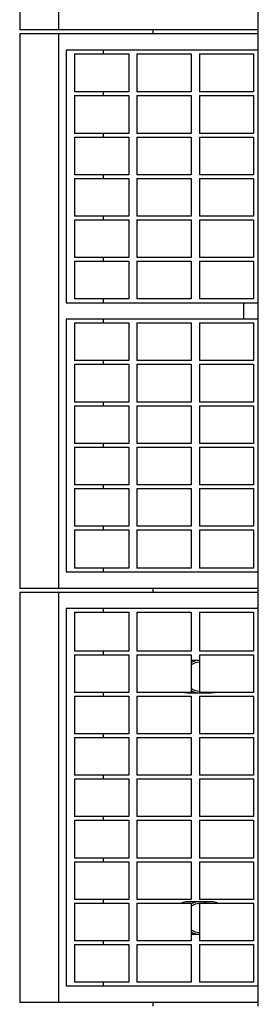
# Model space of a CAD drawing. Header units: inches. Extents: x 0 to 132, y 0 to 102.
# Tile 4 of 9: x 37.53 to 39.48, y 72.04 to 80.08. Entities that reach past the tile are written whole.
import ezdxf

# ---------------------------------------------------------------- set-up
doc = ezdxf.new("R2010")
doc.units = ezdxf.units.IN
doc.header["$LTSCALE"] = 7.26
doc.header["$MEASUREMENT"] = 0
for name, color, linetype in [('518353_WW_518353_28_BL4', 7, 'CONTINUOUS'), ('807_1829_10_1_SOLID1_BL81', 7, 'CONTINUOUS'), ('807_1829_11_1_SOLID1_BL75', 7, 'CONTINUOUS'), ('807_1829_12_1_SOLID1_BL73', 7, 'CONTINUOUS'), ('807_1829_13_1_SOLID1_BL82', 7, 'CONTINUOUS'), ('807_1829_14_1_SOLID1_BL80', 7, 'CONTINUOUS'), ('807_1829_15_1_SOLID1_BL90', 7, 'CONTINUOUS'), ('807_1829_16_1_SOLID1_BL70', 7, 'CONTINUOUS'), ('807_1829_17_1_SOLID1_BL85', 7, 'CONTINUOUS'), ('807_1829_18_1_SOLID1_BL94', 7, 'CONTINUOUS'), ('807_1829_19_1_SOLID1_BL91', 7, 'CONTINUOUS'), ('807_1829_1_1_SOLID1_BL77', 7, 'CONTINUOUS'), ('807_1829_1_SOLID1_BL74', 7, 'CONTINUOUS'), ('807_1829_20_1_SOLID1_BL78', 7, 'CONTINUOUS'), ('807_1829_21_1_SOLID1_BL88', 7, 'CONTINUOUS'), ('807_1829_23_1_SOLID1_BL71', 7, 'CONTINUOUS'), ('807_1829_24_1_SOLID1_BL87', 7, 'CONTINUOUS'), ('807_1829_25_1_SOLID1_BL79', 7, 'CONTINUOUS'), ('807_1829_26_1_SOLID1_BL72', 7, 'CONTINUOUS'), ('807_1829_27_1_SOLID1_BL89', 7, 'CONTINUOUS'), ('807_1829_2_1_SOLID1_BL76', 7, 'CONTINUOUS'), ('807_1829_3_1_SOLID1_BL83', 7, 'CONTINUOUS'), ('807_1829_4_1_SOLID1_BL69', 7, 'CONTINUOUS'), ('807_1829_5_1_SOLID1_BL86', 7, 'CONTINUOUS'), ('807_1829_6_1_SOLID1_BL68', 7, 'CONTINUOUS'), ('807_1829_7_1_SOLID1_BL93', 7, 'CONTINUOUS'), ('807_1829_8_1_SOLID1_BL92', 7, 'CONTINUOUS'), ('807_1829_9_1_SOLID1_BL84', 7, 'CONTINUOUS'), ('807_1830_10_1_SOLID1_BL121', 7, 'CONTINUOUS'), ('807_1830_11_1_SOLID1_BL96', 7, 'CONTINUOUS'), ('807_1830_12_1_SOLID1_BL119', 7, 'CONTINUOUS'), ('807_1830_13_1_SOLID1_BL112', 7, 'CONTINUOUS'), ('807_1830_14_1_SOLID1_BL127', 7, 'CONTINUOUS'), ('807_1830_15_1_SOLID1_BL103', 7, 'CONTINUOUS'), ('807_1830_16_1_SOLID1_BL120', 7, 'CONTINUOUS'), ('807_1830_17_1_SOLID1_BL117', 7, 'CONTINUOUS'), ('807_1830_18_1_SOLID1_BL104', 7, 'CONTINUOUS'), ('807_1830_19_1_SOLID1_BL116', 7, 'CONTINUOUS'), ('807_1830_1_1_SOLID1_BL110', 7, 'CONTINUOUS'), ('807_1830_1_SOLID1_BL122', 7, 'CONTINUOUS'), ('807_1830_20_1_SOLID1_BL128', 7, 'CONTINUOUS'), ('807_1830_21_1_SOLID1_BL133', 7, 'CONTINUOUS'), ('807_1830_22_1_SOLID1_BL136', 7, 'CONTINUOUS'), ('807_1830_22_1_SOLID1_BL95', 7, 'CONTINUOUS'), ('807_1830_23_1_SOLID1_BL113', 7, 'CONTINUOUS'), ('807_1830_24_1_SOLID1_BL126', 7, 'CONTINUOUS'), ('807_1830_25_1_SOLID1_BL124', 7, 'CONTINUOUS'), ('807_1830_26_1_SOLID1_BL123', 7, 'CONTINUOUS'), ('807_1830_27_1_SOLID1_BL98', 7, 'CONTINUOUS'), ('807_1830_28_1_SOLID1_BL111', 7, 'CONTINUOUS'), ('807_1830_29_1_SOLID1_BL131', 7, 'CONTINUOUS'), ('807_1830_2_1_SOLID1_BL107', 7, 'CONTINUOUS'), ('807_1830_30_1_SOLID1_BL99', 7, 'CONTINUOUS'), ('807_1830_31_1_SOLID1_BL118', 7, 'CONTINUOUS'), ('807_1830_32_1_SOLID1_BL100', 7, 'CONTINUOUS'), ('807_1830_33_1_SOLID1_BL132', 7, 'CONTINUOUS'), ('807_1830_34_1_SOLID1_BL102', 7, 'CONTINUOUS'), ('807_1830_35_1_SOLID1_BL109', 7, 'CONTINUOUS'), ('807_1830_36_1_SOLID1_BL97', 7, 'CONTINUOUS'), ('807_1830_3_1_SOLID1_BL101', 7, 'CONTINUOUS'), ('807_1830_4_1_SOLID1_BL125', 7, 'CONTINUOUS'), ('807_1830_5_1_SOLID1_BL106', 7, 'CONTINUOUS'), ('807_1830_6_1_SOLID1_BL129', 7, 'CONTINUOUS'), ('807_1830_7_1_SOLID1_BL130', 7, 'CONTINUOUS'), ('807_1830_8_1_SOLID1_BL114', 7, 'CONTINUOUS'), ('807_1830_9_1_SOLID1_BL108', 7, 'CONTINUOUS'), ('CUT_EXTRUDE1_1__BL67', 7, 'CONTINUOUS'), ('CUT_EXTRUDE1_2__BL250', 7, 'CONTINUOUS'), ('CUT_EXTRUDE1_3__BL249', 7, 'CONTINUOUS')]:
    doc.layers.add(name, color=color, linetype=linetype)

# ---------------------------------------------------------------- blocks, each defined once
blk = doc.blocks.new('518353_WW_518353_28_BL4', base_point=(69.4785, 66.2418))
at = {"layer": '518353_WW_518353_28_BL4', "color": 7, "linetype": 'CONTINUOUS'}
for p, q in [((38.6257, 79.9668), (38.6257, 79.9968)), ((39.4837, 79.9668), (39.4837, 79.9968)), ((38.6257, 75.4068), (38.6257, 75.4368)), ((39.4837, 75.4068), (39.4837, 75.4368)), ((38.6257, 72.0268), (38.6257, 72.0568)), ((39.4837, 72.0268), (39.4837, 72.0568))]:
    blk.add_line(p, q, dxfattribs=at)
for centre, start, end in [((39.0037, 74.7168), 96.23577, 121.10841), ((39.0037, 74.7168), 238.8982, 263.77204), ((39.0037, 74.7168), 276.23577, 283.36956), ((39.0037, 72.7468), 96.23577, 121.10841), ((39.0037, 72.7468), 65.8069, 83.77204), ((39.0037, 72.7468), 238.8982, 263.77204)]:
    blk.add_arc(centre, 0.133, start, end, dxfattribs=at)
blk = doc.blocks.new('CUT_EXTRUDE1_1__BL67', base_point=(59.6785, 57.9708))
at = {"layer": 'CUT_EXTRUDE1_1__BL67', "color": 7, "linetype": 'CONTINUOUS'}
for p, q in [((37.5337, 75.4068), (39.4837, 75.4068)), ((37.5337, 75.4068), (37.5337, 72.0568)), ((37.8537, 72.0568), (37.8537, 75.4068)), ((39.4837, 72.0568), (39.4837, 75.4068)), ((39.4837, 75.2718), (37.9137, 75.2718)), ((37.9137, 75.2718), (37.9137, 72.1918)), ((38.2191, 75.2418), (38.2191, 75.2718)), ((38.2191, 74.8958), (38.2191, 74.9258)), ((39.0022, 74.8483), (38.9352, 74.8483)), ((38.2191, 74.5578), (38.2191, 74.5878)), ((38.9057, 74.5853), (39.1017, 74.5853)), ((38.2191, 74.2198), (38.2191, 74.2498)), ((38.2191, 73.8818), (38.2191, 73.9118)), ((38.2191, 73.5438), (38.2191, 73.5738)), ((38.2191, 73.2058), (38.2191, 73.2358)), ((38.2191, 72.8678), (38.2191, 72.8978)), ((39.1017, 72.8783), (38.9057, 72.8783)), ((38.9352, 72.6153), (39.0022, 72.6153)), ((38.2191, 72.5298), (38.2191, 72.5598)), ((37.9137, 72.1918), (39.4837, 72.1918)), ((38.2191, 72.1918), (38.2191, 72.2218)), ((39.4837, 72.0568), (37.5337, 72.0568))]:
    blk.add_line(p, q, dxfattribs=at)
for centre, start, end in [((38.9057, 74.7168), 259.22859, 270), ((39.1017, 74.7168), 270, 280.64883), ((38.9057, 72.7468), 90, 112.84809), ((39.1017, 72.7468), 67.15081, 90)]:
    blk.add_arc(centre, 0.1315, start, end, dxfattribs=at)
blk = doc.blocks.new('807_1829_6_1_SOLID1_BL68', base_point=(58.9743, 56.7058))
at = {"layer": '807_1829_6_1_SOLID1_BL68', "color": 7, "linetype": 'CONTINUOUS'}
for p, q in [((39.0022, 72.5298), (39.4452, 72.5298)), ((39.0022, 72.5298), (39.0022, 72.2218)), ((39.4452, 72.5298), (39.4452, 72.2218)), ((39.4452, 72.2218), (39.0022, 72.2218))]:
    blk.add_line(p, q, dxfattribs=at)
blk = doc.blocks.new('807_1829_4_1_SOLID1_BL69', base_point=(38.7137, 72.3758))
at = {"layer": '807_1829_4_1_SOLID1_BL69', "color": 7, "linetype": 'CONTINUOUS'}
for p, q in [((38.4922, 72.5298), (38.9352, 72.5298)), ((38.4922, 72.5298), (38.4922, 72.2218)), ((38.9352, 72.5298), (38.9352, 72.2218)), ((38.9352, 72.2218), (38.4922, 72.2218))]:
    blk.add_line(p, q, dxfattribs=at)
blk = doc.blocks.new('807_1829_16_1_SOLID1_BL70', base_point=(38.2037, 72.3758))
at = {"layer": '807_1829_16_1_SOLID1_BL70', "color": 7, "linetype": 'CONTINUOUS'}
for p, q in [((37.9822, 72.5298), (38.4252, 72.5298)), ((37.9822, 72.5298), (37.9822, 72.2218)), ((38.4252, 72.5298), (38.4252, 72.2218)), ((38.4252, 72.2218), (37.9822, 72.2218))]:
    blk.add_line(p, q, dxfattribs=at)
blk = doc.blocks.new('807_1829_23_1_SOLID1_BL71', base_point=(59.1433, 56.8748))
at = {"layer": '807_1829_23_1_SOLID1_BL71', "color": 7, "linetype": 'CONTINUOUS'}
for p, q in [((39.0022, 72.8678), (39.4452, 72.8678)), ((39.0022, 72.8678), (39.0022, 72.5598)), ((39.4452, 72.8678), (39.4452, 72.5598)), ((39.4452, 72.5598), (39.0022, 72.5598))]:
    blk.add_line(p, q, dxfattribs=at)
blk = doc.blocks.new('807_1829_26_1_SOLID1_BL72', base_point=(38.7137, 72.7138))
at = {"layer": '807_1829_26_1_SOLID1_BL72', "color": 7, "linetype": 'CONTINUOUS'}
for p, q in [((38.4922, 72.8678), (38.9352, 72.8678)), ((38.4922, 72.8678), (38.4922, 72.5598)), ((38.9352, 72.8678), (38.9352, 72.5598)), ((38.9352, 72.5598), (38.4922, 72.5598))]:
    blk.add_line(p, q, dxfattribs=at)
blk = doc.blocks.new('807_1829_12_1_SOLID1_BL73', base_point=(38.2037, 72.7138))
at = {"layer": '807_1829_12_1_SOLID1_BL73', "color": 7, "linetype": 'CONTINUOUS'}
for p, q in [((37.9822, 72.8678), (38.4252, 72.8678)), ((37.9822, 72.8678), (37.9822, 72.5598)), ((38.4252, 72.8678), (38.4252, 72.5598)), ((38.4252, 72.5598), (37.9822, 72.5598))]:
    blk.add_line(p, q, dxfattribs=at)
blk = doc.blocks.new('807_1829_1_SOLID1_BL74', base_point=(59.3123, 57.0438))
at = {"layer": '807_1829_1_SOLID1_BL74', "color": 7, "linetype": 'CONTINUOUS'}
for p, q in [((39.0022, 73.2058), (39.4452, 73.2058)), ((39.0022, 73.2058), (39.0022, 72.8978)), ((39.4452, 73.2058), (39.4452, 72.8978)), ((39.4452, 72.8978), (39.0022, 72.8978))]:
    blk.add_line(p, q, dxfattribs=at)
blk = doc.blocks.new('807_1829_11_1_SOLID1_BL75', base_point=(38.7137, 73.0518))
at = {"layer": '807_1829_11_1_SOLID1_BL75', "color": 7, "linetype": 'CONTINUOUS'}
for p, q in [((38.4922, 73.2058), (38.9352, 73.2058)), ((38.4922, 73.2058), (38.4922, 72.8978)), ((38.9352, 73.2058), (38.9352, 72.8978)), ((38.9352, 72.8978), (38.4922, 72.8978))]:
    blk.add_line(p, q, dxfattribs=at)
blk = doc.blocks.new('807_1829_2_1_SOLID1_BL76', base_point=(38.2037, 73.0518))
at = {"layer": '807_1829_2_1_SOLID1_BL76', "color": 7, "linetype": 'CONTINUOUS'}
for p, q in [((37.9822, 73.2058), (38.4252, 73.2058)), ((37.9822, 73.2058), (37.9822, 72.8978)), ((38.4252, 73.2058), (38.4252, 72.8978)), ((38.4252, 72.8978), (37.9822, 72.8978))]:
    blk.add_line(p, q, dxfattribs=at)
blk = doc.blocks.new('807_1829_1_1_SOLID1_BL77', base_point=(59.4813, 57.2128))
at = {"layer": '807_1829_1_1_SOLID1_BL77', "color": 7, "linetype": 'CONTINUOUS'}
for p, q in [((39.0022, 73.5438), (39.4452, 73.5438)), ((39.0022, 73.5438), (39.0022, 73.2358)), ((39.4452, 73.5438), (39.4452, 73.2358)), ((39.4452, 73.2358), (39.0022, 73.2358))]:
    blk.add_line(p, q, dxfattribs=at)
blk = doc.blocks.new('807_1829_20_1_SOLID1_BL78', base_point=(38.7137, 73.3898))
at = {"layer": '807_1829_20_1_SOLID1_BL78', "color": 7, "linetype": 'CONTINUOUS'}
for p, q in [((38.4922, 73.5438), (38.9352, 73.5438)), ((38.4922, 73.5438), (38.4922, 73.2358)), ((38.9352, 73.5438), (38.9352, 73.2358)), ((38.9352, 73.2358), (38.4922, 73.2358))]:
    blk.add_line(p, q, dxfattribs=at)
blk = doc.blocks.new('807_1829_25_1_SOLID1_BL79', base_point=(38.2037, 73.3898))
at = {"layer": '807_1829_25_1_SOLID1_BL79', "color": 7, "linetype": 'CONTINUOUS'}
for p, q in [((37.9822, 73.5438), (38.4252, 73.5438)), ((37.9822, 73.5438), (37.9822, 73.2358)), ((38.4252, 73.5438), (38.4252, 73.2358)), ((38.4252, 73.2358), (37.9822, 73.2358))]:
    blk.add_line(p, q, dxfattribs=at)
blk = doc.blocks.new('807_1829_14_1_SOLID1_BL80', base_point=(59.6503, 57.3818))
at = {"layer": '807_1829_14_1_SOLID1_BL80', "color": 7, "linetype": 'CONTINUOUS'}
for p, q in [((39.0022, 73.8818), (39.4452, 73.8818)), ((39.0022, 73.8818), (39.0022, 73.5738)), ((39.4452, 73.8818), (39.4452, 73.5738)), ((39.4452, 73.5738), (39.0022, 73.5738))]:
    blk.add_line(p, q, dxfattribs=at)
blk = doc.blocks.new('807_1829_10_1_SOLID1_BL81', base_point=(38.7137, 73.7278))
at = {"layer": '807_1829_10_1_SOLID1_BL81', "color": 7, "linetype": 'CONTINUOUS'}
for p, q in [((38.4922, 73.8818), (38.9352, 73.8818)), ((38.4922, 73.8818), (38.4922, 73.5738)), ((38.9352, 73.8818), (38.9352, 73.5738)), ((38.9352, 73.5738), (38.4922, 73.5738))]:
    blk.add_line(p, q, dxfattribs=at)
blk = doc.blocks.new('807_1829_13_1_SOLID1_BL82', base_point=(38.2037, 73.7278))
at = {"layer": '807_1829_13_1_SOLID1_BL82', "color": 7, "linetype": 'CONTINUOUS'}
for p, q in [((37.9822, 73.8818), (38.4252, 73.8818)), ((37.9822, 73.8818), (37.9822, 73.5738)), ((38.4252, 73.8818), (38.4252, 73.5738)), ((38.4252, 73.5738), (37.9822, 73.5738))]:
    blk.add_line(p, q, dxfattribs=at)
blk = doc.blocks.new('807_1829_3_1_SOLID1_BL83', base_point=(59.8193, 57.5508))
at = {"layer": '807_1829_3_1_SOLID1_BL83', "color": 7, "linetype": 'CONTINUOUS'}
for p, q in [((39.0022, 74.2198), (39.4452, 74.2198)), ((39.0022, 74.2198), (39.0022, 73.9118)), ((39.4452, 74.2198), (39.4452, 73.9118)), ((39.4452, 73.9118), (39.0022, 73.9118))]:
    blk.add_line(p, q, dxfattribs=at)
blk = doc.blocks.new('807_1829_9_1_SOLID1_BL84', base_point=(38.7137, 74.0658))
at = {"layer": '807_1829_9_1_SOLID1_BL84', "color": 7, "linetype": 'CONTINUOUS'}
for p, q in [((38.4922, 74.2198), (38.9352, 74.2198)), ((38.4922, 74.2198), (38.4922, 73.9118)), ((38.9352, 74.2198), (38.9352, 73.9118)), ((38.9352, 73.9118), (38.4922, 73.9118))]:
    blk.add_line(p, q, dxfattribs=at)
blk = doc.blocks.new('807_1829_17_1_SOLID1_BL85', base_point=(38.2037, 74.0658))
at = {"layer": '807_1829_17_1_SOLID1_BL85', "color": 7, "linetype": 'CONTINUOUS'}
for p, q in [((37.9822, 74.2198), (38.4252, 74.2198)), ((37.9822, 74.2198), (37.9822, 73.9118)), ((38.4252, 74.2198), (38.4252, 73.9118)), ((38.4252, 73.9118), (37.9822, 73.9118))]:
    blk.add_line(p, q, dxfattribs=at)
blk = doc.blocks.new('807_1829_5_1_SOLID1_BL86', base_point=(59.9883, 57.7198))
at = {"layer": '807_1829_5_1_SOLID1_BL86', "color": 7, "linetype": 'CONTINUOUS'}
for p, q in [((39.0022, 74.5578), (39.4452, 74.5578)), ((39.0022, 74.5578), (39.0022, 74.2498)), ((39.4452, 74.5578), (39.4452, 74.2498)), ((39.4452, 74.2498), (39.0022, 74.2498))]:
    blk.add_line(p, q, dxfattribs=at)
blk = doc.blocks.new('807_1829_24_1_SOLID1_BL87', base_point=(38.7137, 74.4038))
at = {"layer": '807_1829_24_1_SOLID1_BL87', "color": 7, "linetype": 'CONTINUOUS'}
for p, q in [((38.4922, 74.5578), (38.9352, 74.5578)), ((38.4922, 74.5578), (38.4922, 74.2498)), ((38.9352, 74.5578), (38.9352, 74.2498)), ((38.9352, 74.2498), (38.4922, 74.2498))]:
    blk.add_line(p, q, dxfattribs=at)
blk = doc.blocks.new('807_1829_21_1_SOLID1_BL88', base_point=(38.2037, 74.4038))
at = {"layer": '807_1829_21_1_SOLID1_BL88', "color": 7, "linetype": 'CONTINUOUS'}
for p, q in [((37.9822, 74.5578), (38.4252, 74.5578)), ((37.9822, 74.5578), (37.9822, 74.2498)), ((38.4252, 74.5578), (38.4252, 74.2498)), ((38.4252, 74.2498), (37.9822, 74.2498))]:
    blk.add_line(p, q, dxfattribs=at)
blk = doc.blocks.new('807_1829_27_1_SOLID1_BL89', base_point=(60.1573, 57.8888))
at = {"layer": '807_1829_27_1_SOLID1_BL89', "color": 7, "linetype": 'CONTINUOUS'}
for p, q in [((39.0022, 74.8958), (39.4452, 74.8958)), ((39.0022, 74.8958), (39.0022, 74.5878)), ((39.4452, 74.8958), (39.4452, 74.5878)), ((39.4452, 74.5878), (39.0022, 74.5878))]:
    blk.add_line(p, q, dxfattribs=at)
blk = doc.blocks.new('807_1829_15_1_SOLID1_BL90', base_point=(38.7137, 74.7418))
at = {"layer": '807_1829_15_1_SOLID1_BL90', "color": 7, "linetype": 'CONTINUOUS'}
for p, q in [((38.4922, 74.8958), (38.9352, 74.8958)), ((38.4922, 74.8958), (38.4922, 74.5878)), ((38.9352, 74.8958), (38.9352, 74.5878)), ((38.9352, 74.5878), (38.4922, 74.5878))]:
    blk.add_line(p, q, dxfattribs=at)
blk = doc.blocks.new('807_1829_19_1_SOLID1_BL91', base_point=(38.2037, 74.7418))
at = {"layer": '807_1829_19_1_SOLID1_BL91', "color": 7, "linetype": 'CONTINUOUS'}
for p, q in [((37.9822, 74.8958), (38.4252, 74.8958)), ((37.9822, 74.8958), (37.9822, 74.5878)), ((38.4252, 74.8958), (38.4252, 74.5878)), ((38.4252, 74.5878), (37.9822, 74.5878))]:
    blk.add_line(p, q, dxfattribs=at)
blk = doc.blocks.new('807_1829_8_1_SOLID1_BL92', base_point=(60.3303, 58.0618))
at = {"layer": '807_1829_8_1_SOLID1_BL92', "color": 7, "linetype": 'CONTINUOUS'}
for p, q in [((39.0022, 75.2418), (39.4452, 75.2418)), ((39.0022, 75.2418), (39.0022, 74.9258)), ((39.4452, 75.2418), (39.4452, 74.9258)), ((39.4452, 74.9258), (39.0022, 74.9258))]:
    blk.add_line(p, q, dxfattribs=at)
blk = doc.blocks.new('807_1829_7_1_SOLID1_BL93', base_point=(38.7137, 75.0838))
at = {"layer": '807_1829_7_1_SOLID1_BL93', "color": 7, "linetype": 'CONTINUOUS'}
for p, q in [((38.4922, 75.2418), (38.9352, 75.2418)), ((38.4922, 75.2418), (38.4922, 74.9258)), ((38.9352, 75.2418), (38.9352, 74.9258)), ((38.9352, 74.9258), (38.4922, 74.9258))]:
    blk.add_line(p, q, dxfattribs=at)
blk = doc.blocks.new('807_1829_18_1_SOLID1_BL94', base_point=(38.2037, 75.0838))
at = {"layer": '807_1829_18_1_SOLID1_BL94', "color": 7, "linetype": 'CONTINUOUS'}
for p, q in [((37.9822, 75.2418), (38.4252, 75.2418)), ((37.9822, 75.2418), (37.9822, 74.9258)), ((38.4252, 75.2418), (38.4252, 74.9258)), ((38.4252, 74.9258), (37.9822, 74.9258))]:
    blk.add_line(p, q, dxfattribs=at)
blk = doc.blocks.new('807_1830_22_1_SOLID1_BL95', base_point=(61.9585, 60.2508))
at = {"layer": '807_1830_22_1_SOLID1_BL95', "color": 7, "linetype": 'CONTINUOUS'}
for p, q in [((37.5337, 79.9668), (37.5337, 75.4368)), ((37.5337, 79.9668), (39.4837, 79.9668)), ((37.8537, 75.4368), (37.8537, 79.9668)), ((39.4837, 75.4368), (39.4837, 79.9668)), ((37.9137, 79.8318), (37.9137, 77.7693)), ((39.4837, 79.8318), (37.9137, 79.8318)), ((38.2191, 79.8018), (38.2191, 79.8318)), ((38.2191, 79.4593), (38.2191, 79.4893)), ((38.2191, 79.1213), (38.2191, 79.1513)), ((38.2191, 78.7833), (38.2191, 78.8133)), ((38.2191, 78.4453), (38.2191, 78.4753)), ((38.2191, 78.1073), (38.2191, 78.1373)), ((37.9137, 77.7693), (39.4837, 77.7693)), ((38.2191, 77.7693), (38.2191, 77.7993)), ((39.3639, 77.7693), (39.3639, 77.6343)), ((39.4837, 77.6343), (37.9137, 77.6343)), ((37.9137, 77.6343), (37.9137, 75.5718)), ((38.2191, 77.6043), (38.2191, 77.6343)), ((38.2191, 77.2663), (38.2191, 77.2963)), ((38.2191, 76.9283), (38.2191, 76.9583)), ((38.2191, 76.5903), (38.2191, 76.6203)), ((38.2191, 76.2523), (38.2191, 76.2823)), ((38.2191, 75.9143), (38.2191, 75.9443)), ((37.9137, 75.5718), (39.4837, 75.5718)), ((38.2191, 75.5718), (38.2191, 75.6018)), ((39.4837, 75.4368), (37.5337, 75.4368))]:
    blk.add_line(p, q, dxfattribs=at)
blk = doc.blocks.new('807_1830_11_1_SOLID1_BL96', base_point=(60.6665, 58.398))
at = {"layer": '807_1830_11_1_SOLID1_BL96', "color": 7, "linetype": 'CONTINUOUS'}
for p, q in [((39.0022, 75.9143), (39.4452, 75.9143)), ((39.0022, 75.9143), (39.0022, 75.6018)), ((39.4452, 75.9143), (39.4452, 75.6018)), ((39.4452, 75.6018), (39.0022, 75.6018))]:
    blk.add_line(p, q, dxfattribs=at)
blk = doc.blocks.new('807_1830_36_1_SOLID1_BL97', base_point=(38.7137, 75.7581))
at = {"layer": '807_1830_36_1_SOLID1_BL97', "color": 7, "linetype": 'CONTINUOUS'}
for p, q in [((38.4922, 75.9143), (38.9352, 75.9143)), ((38.4922, 75.9143), (38.4922, 75.6018)), ((38.9352, 75.9143), (38.9352, 75.6018)), ((38.9352, 75.6018), (38.4922, 75.6018))]:
    blk.add_line(p, q, dxfattribs=at)
blk = doc.blocks.new('807_1830_27_1_SOLID1_BL98', base_point=(38.2037, 75.7581))
at = {"layer": '807_1830_27_1_SOLID1_BL98', "color": 7, "linetype": 'CONTINUOUS'}
for p, q in [((37.9822, 75.9143), (38.4252, 75.9143)), ((37.9822, 75.9143), (37.9822, 75.6018)), ((38.4252, 75.9143), (38.4252, 75.6018)), ((38.4252, 75.6018), (37.9822, 75.6018))]:
    blk.add_line(p, q, dxfattribs=at)
blk = doc.blocks.new('807_1830_30_1_SOLID1_BL99', base_point=(60.8355, 58.567))
at = {"layer": '807_1830_30_1_SOLID1_BL99', "color": 7, "linetype": 'CONTINUOUS'}
for p, q in [((39.0022, 76.2523), (39.4452, 76.2523)), ((39.0022, 76.2523), (39.0022, 75.9443)), ((39.4452, 76.2523), (39.4452, 75.9443)), ((39.4452, 75.9443), (39.0022, 75.9443))]:
    blk.add_line(p, q, dxfattribs=at)
blk = doc.blocks.new('807_1830_32_1_SOLID1_BL100', base_point=(38.7137, 76.0983))
at = {"layer": '807_1830_32_1_SOLID1_BL100', "color": 7, "linetype": 'CONTINUOUS'}
for p, q in [((38.4922, 76.2523), (38.9352, 76.2523)), ((38.4922, 76.2523), (38.4922, 75.9443)), ((38.9352, 76.2523), (38.9352, 75.9443)), ((38.9352, 75.9443), (38.4922, 75.9443))]:
    blk.add_line(p, q, dxfattribs=at)
blk = doc.blocks.new('807_1830_3_1_SOLID1_BL101', base_point=(38.2037, 76.0983))
at = {"layer": '807_1830_3_1_SOLID1_BL101', "color": 7, "linetype": 'CONTINUOUS'}
for p, q in [((37.9822, 76.2523), (38.4252, 76.2523)), ((37.9822, 76.2523), (37.9822, 75.9443)), ((38.4252, 76.2523), (38.4252, 75.9443)), ((38.4252, 75.9443), (37.9822, 75.9443))]:
    blk.add_line(p, q, dxfattribs=at)
blk = doc.blocks.new('807_1830_34_1_SOLID1_BL102', base_point=(61.0045, 58.736))
at = {"layer": '807_1830_34_1_SOLID1_BL102', "color": 7, "linetype": 'CONTINUOUS'}
for p, q in [((39.0022, 76.5903), (39.4452, 76.5903)), ((39.0022, 76.5903), (39.0022, 76.2823)), ((39.4452, 76.5903), (39.4452, 76.2823)), ((39.4452, 76.2823), (39.0022, 76.2823))]:
    blk.add_line(p, q, dxfattribs=at)
blk = doc.blocks.new('807_1830_15_1_SOLID1_BL103', base_point=(38.7137, 76.4363))
at = {"layer": '807_1830_15_1_SOLID1_BL103', "color": 7, "linetype": 'CONTINUOUS'}
for p, q in [((38.4922, 76.5903), (38.9352, 76.5903)), ((38.4922, 76.5903), (38.4922, 76.2823)), ((38.9352, 76.5903), (38.9352, 76.2823)), ((38.9352, 76.2823), (38.4922, 76.2823))]:
    blk.add_line(p, q, dxfattribs=at)
blk = doc.blocks.new('807_1830_18_1_SOLID1_BL104', base_point=(38.2037, 76.4363))
at = {"layer": '807_1830_18_1_SOLID1_BL104', "color": 7, "linetype": 'CONTINUOUS'}
for p, q in [((37.9822, 76.5903), (38.4252, 76.5903)), ((37.9822, 76.5903), (37.9822, 76.2823)), ((38.4252, 76.5903), (38.4252, 76.2823)), ((38.4252, 76.2823), (37.9822, 76.2823))]:
    blk.add_line(p, q, dxfattribs=at)
blk = doc.blocks.new('807_1830_5_1_SOLID1_BL106', base_point=(61.1735, 58.905))
at = {"layer": '807_1830_5_1_SOLID1_BL106', "color": 7, "linetype": 'CONTINUOUS'}
for p, q in [((39.0022, 76.9283), (39.4452, 76.9283)), ((39.0022, 76.9283), (39.0022, 76.6203)), ((39.4452, 76.9283), (39.4452, 76.6203)), ((39.4452, 76.6203), (39.0022, 76.6203))]:
    blk.add_line(p, q, dxfattribs=at)
blk = doc.blocks.new('807_1830_2_1_SOLID1_BL107', base_point=(38.7137, 76.7743))
at = {"layer": '807_1830_2_1_SOLID1_BL107', "color": 7, "linetype": 'CONTINUOUS'}
for p, q in [((38.4922, 76.9283), (38.9352, 76.9283)), ((38.4922, 76.9283), (38.4922, 76.6203)), ((38.9352, 76.9283), (38.9352, 76.6203)), ((38.9352, 76.6203), (38.4922, 76.6203))]:
    blk.add_line(p, q, dxfattribs=at)
blk = doc.blocks.new('807_1830_9_1_SOLID1_BL108', base_point=(38.2037, 76.7743))
at = {"layer": '807_1830_9_1_SOLID1_BL108', "color": 7, "linetype": 'CONTINUOUS'}
for p, q in [((37.9822, 76.9283), (38.4252, 76.9283)), ((37.9822, 76.9283), (37.9822, 76.6203)), ((38.4252, 76.9283), (38.4252, 76.6203)), ((38.4252, 76.6203), (37.9822, 76.6203))]:
    blk.add_line(p, q, dxfattribs=at)
blk = doc.blocks.new('807_1830_35_1_SOLID1_BL109', base_point=(61.3425, 59.074))
at = {"layer": '807_1830_35_1_SOLID1_BL109', "color": 7, "linetype": 'CONTINUOUS'}
for p, q in [((39.0022, 77.2663), (39.4452, 77.2663)), ((39.0022, 77.2663), (39.0022, 76.9583)), ((39.4452, 77.2663), (39.4452, 76.9583)), ((39.4452, 76.9583), (39.0022, 76.9583))]:
    blk.add_line(p, q, dxfattribs=at)
blk = doc.blocks.new('807_1830_1_1_SOLID1_BL110', base_point=(38.7137, 77.1123))
at = {"layer": '807_1830_1_1_SOLID1_BL110', "color": 7, "linetype": 'CONTINUOUS'}
for p, q in [((38.4922, 77.2663), (38.9352, 77.2663)), ((38.4922, 77.2663), (38.4922, 76.9583)), ((38.9352, 77.2663), (38.9352, 76.9583)), ((38.9352, 76.9583), (38.4922, 76.9583))]:
    blk.add_line(p, q, dxfattribs=at)
blk = doc.blocks.new('807_1830_28_1_SOLID1_BL111', base_point=(38.2037, 77.1123))
at = {"layer": '807_1830_28_1_SOLID1_BL111', "color": 7, "linetype": 'CONTINUOUS'}
for p, q in [((37.9822, 77.2663), (38.4252, 77.2663)), ((37.9822, 77.2663), (37.9822, 76.9583)), ((38.4252, 77.2663), (38.4252, 76.9583)), ((38.4252, 76.9583), (37.9822, 76.9583))]:
    blk.add_line(p, q, dxfattribs=at)
blk = doc.blocks.new('807_1830_13_1_SOLID1_BL112', base_point=(61.5115, 59.243))
at = {"layer": '807_1830_13_1_SOLID1_BL112', "color": 7, "linetype": 'CONTINUOUS'}
for p, q in [((39.0022, 77.6043), (39.4452, 77.6043)), ((39.0022, 77.6043), (39.0022, 77.2963)), ((39.4452, 77.6043), (39.4452, 77.2963)), ((39.4452, 77.2963), (39.0022, 77.2963))]:
    blk.add_line(p, q, dxfattribs=at)
blk = doc.blocks.new('807_1830_23_1_SOLID1_BL113', base_point=(38.7137, 77.4503))
at = {"layer": '807_1830_23_1_SOLID1_BL113', "color": 7, "linetype": 'CONTINUOUS'}
for p, q in [((38.4922, 77.6043), (38.9352, 77.6043)), ((38.4922, 77.6043), (38.4922, 77.2963)), ((38.9352, 77.6043), (38.9352, 77.2963)), ((38.9352, 77.2963), (38.4922, 77.2963))]:
    blk.add_line(p, q, dxfattribs=at)
blk = doc.blocks.new('807_1830_8_1_SOLID1_BL114', base_point=(38.2037, 77.4503))
at = {"layer": '807_1830_8_1_SOLID1_BL114', "color": 7, "linetype": 'CONTINUOUS'}
for p, q in [((37.9822, 77.6043), (38.4252, 77.6043)), ((37.9822, 77.6043), (37.9822, 77.2963)), ((38.4252, 77.6043), (38.4252, 77.2963)), ((38.4252, 77.2963), (37.9822, 77.2963))]:
    blk.add_line(p, q, dxfattribs=at)
blk = doc.blocks.new('807_1830_19_1_SOLID1_BL116', base_point=(61.763, 59.4945))
at = {"layer": '807_1830_19_1_SOLID1_BL116', "color": 7, "linetype": 'CONTINUOUS'}
for p, q in [((39.0022, 78.1073), (39.4452, 78.1073)), ((39.0022, 78.1073), (39.0022, 77.7993)), ((39.4452, 78.1073), (39.4452, 77.7993)), ((39.4452, 77.7993), (39.0022, 77.7993))]:
    blk.add_line(p, q, dxfattribs=at)
blk = doc.blocks.new('807_1830_17_1_SOLID1_BL117', base_point=(38.7137, 77.9533))
at = {"layer": '807_1830_17_1_SOLID1_BL117', "color": 7, "linetype": 'CONTINUOUS'}
for p, q in [((38.4922, 78.1073), (38.9352, 78.1073)), ((38.4922, 78.1073), (38.4922, 77.7993)), ((38.9352, 78.1073), (38.9352, 77.7993)), ((38.9352, 77.7993), (38.4922, 77.7993))]:
    blk.add_line(p, q, dxfattribs=at)
blk = doc.blocks.new('807_1830_31_1_SOLID1_BL118', base_point=(38.2037, 77.9533))
at = {"layer": '807_1830_31_1_SOLID1_BL118', "color": 7, "linetype": 'CONTINUOUS'}
for p, q in [((37.9822, 78.1073), (38.4252, 78.1073)), ((37.9822, 78.1073), (37.9822, 77.7993)), ((38.4252, 78.1073), (38.4252, 77.7993)), ((38.4252, 77.7993), (37.9822, 77.7993))]:
    blk.add_line(p, q, dxfattribs=at)
blk = doc.blocks.new('807_1830_12_1_SOLID1_BL119', base_point=(61.932, 59.6635))
at = {"layer": '807_1830_12_1_SOLID1_BL119', "color": 7, "linetype": 'CONTINUOUS'}
for p, q in [((39.0022, 78.4453), (39.4452, 78.4453)), ((39.0022, 78.4453), (39.0022, 78.1373)), ((39.4452, 78.4453), (39.4452, 78.1373)), ((39.4452, 78.1373), (39.0022, 78.1373))]:
    blk.add_line(p, q, dxfattribs=at)
blk = doc.blocks.new('807_1830_16_1_SOLID1_BL120', base_point=(38.7137, 78.2913))
at = {"layer": '807_1830_16_1_SOLID1_BL120', "color": 7, "linetype": 'CONTINUOUS'}
for p, q in [((38.4922, 78.4453), (38.9352, 78.4453)), ((38.4922, 78.4453), (38.4922, 78.1373)), ((38.9352, 78.4453), (38.9352, 78.1373)), ((38.9352, 78.1373), (38.4922, 78.1373))]:
    blk.add_line(p, q, dxfattribs=at)
blk = doc.blocks.new('807_1830_10_1_SOLID1_BL121', base_point=(38.2037, 78.2913))
at = {"layer": '807_1830_10_1_SOLID1_BL121', "color": 7, "linetype": 'CONTINUOUS'}
for p, q in [((37.9822, 78.4453), (38.4252, 78.4453)), ((37.9822, 78.4453), (37.9822, 78.1373)), ((38.4252, 78.4453), (38.4252, 78.1373)), ((38.4252, 78.1373), (37.9822, 78.1373))]:
    blk.add_line(p, q, dxfattribs=at)
blk = doc.blocks.new('807_1830_1_SOLID1_BL122', base_point=(62.101, 59.8325))
at = {"layer": '807_1830_1_SOLID1_BL122', "color": 7, "linetype": 'CONTINUOUS'}
for p, q in [((39.0022, 78.7833), (39.4452, 78.7833)), ((39.0022, 78.7833), (39.0022, 78.4753)), ((39.4452, 78.7833), (39.4452, 78.4753)), ((39.4452, 78.4753), (39.0022, 78.4753))]:
    blk.add_line(p, q, dxfattribs=at)
blk = doc.blocks.new('807_1830_26_1_SOLID1_BL123', base_point=(38.7137, 78.6293))
at = {"layer": '807_1830_26_1_SOLID1_BL123', "color": 7, "linetype": 'CONTINUOUS'}
for p, q in [((38.4922, 78.7833), (38.9352, 78.7833)), ((38.4922, 78.7833), (38.4922, 78.4753)), ((38.9352, 78.7833), (38.9352, 78.4753)), ((38.9352, 78.4753), (38.4922, 78.4753))]:
    blk.add_line(p, q, dxfattribs=at)
blk = doc.blocks.new('807_1830_25_1_SOLID1_BL124', base_point=(38.2037, 78.6293))
at = {"layer": '807_1830_25_1_SOLID1_BL124', "color": 7, "linetype": 'CONTINUOUS'}
for p, q in [((37.9822, 78.7833), (38.4252, 78.7833)), ((37.9822, 78.7833), (37.9822, 78.4753)), ((38.4252, 78.7833), (38.4252, 78.4753)), ((38.4252, 78.4753), (37.9822, 78.4753))]:
    blk.add_line(p, q, dxfattribs=at)
blk = doc.blocks.new('807_1830_4_1_SOLID1_BL125', base_point=(62.27, 60.0015))
at = {"layer": '807_1830_4_1_SOLID1_BL125', "color": 7, "linetype": 'CONTINUOUS'}
for p, q in [((39.0022, 79.1213), (39.4452, 79.1213)), ((39.0022, 79.1213), (39.0022, 78.8133)), ((39.4452, 79.1213), (39.4452, 78.8133)), ((39.4452, 78.8133), (39.0022, 78.8133))]:
    blk.add_line(p, q, dxfattribs=at)
blk = doc.blocks.new('807_1830_24_1_SOLID1_BL126', base_point=(38.7137, 78.9673))
at = {"layer": '807_1830_24_1_SOLID1_BL126', "color": 7, "linetype": 'CONTINUOUS'}
for p, q in [((38.4922, 79.1213), (38.9352, 79.1213)), ((38.4922, 79.1213), (38.4922, 78.8133)), ((38.9352, 79.1213), (38.9352, 78.8133)), ((38.9352, 78.8133), (38.4922, 78.8133))]:
    blk.add_line(p, q, dxfattribs=at)
blk = doc.blocks.new('807_1830_14_1_SOLID1_BL127', base_point=(38.2037, 78.9673))
at = {"layer": '807_1830_14_1_SOLID1_BL127', "color": 7, "linetype": 'CONTINUOUS'}
for p, q in [((37.9822, 79.1213), (38.4252, 79.1213)), ((37.9822, 79.1213), (37.9822, 78.8133)), ((38.4252, 79.1213), (38.4252, 78.8133)), ((38.4252, 78.8133), (37.9822, 78.8133))]:
    blk.add_line(p, q, dxfattribs=at)
blk = doc.blocks.new('807_1830_20_1_SOLID1_BL128', base_point=(62.439, 60.1705))
at = {"layer": '807_1830_20_1_SOLID1_BL128', "color": 7, "linetype": 'CONTINUOUS'}
for p, q in [((39.0022, 79.4593), (39.4452, 79.4593)), ((39.0022, 79.4593), (39.0022, 79.1513)), ((39.4452, 79.4593), (39.4452, 79.1513)), ((39.4452, 79.1513), (39.0022, 79.1513))]:
    blk.add_line(p, q, dxfattribs=at)
blk = doc.blocks.new('807_1830_6_1_SOLID1_BL129', base_point=(38.7137, 79.3053))
at = {"layer": '807_1830_6_1_SOLID1_BL129', "color": 7, "linetype": 'CONTINUOUS'}
for p, q in [((38.4922, 79.4593), (38.9352, 79.4593)), ((38.4922, 79.4593), (38.4922, 79.1513)), ((38.9352, 79.4593), (38.9352, 79.1513)), ((38.9352, 79.1513), (38.4922, 79.1513))]:
    blk.add_line(p, q, dxfattribs=at)
blk = doc.blocks.new('807_1830_7_1_SOLID1_BL130', base_point=(38.2037, 79.3053))
at = {"layer": '807_1830_7_1_SOLID1_BL130', "color": 7, "linetype": 'CONTINUOUS'}
for p, q in [((37.9822, 79.4593), (38.4252, 79.4593)), ((37.9822, 79.4593), (37.9822, 79.1513)), ((38.4252, 79.4593), (38.4252, 79.1513)), ((38.4252, 79.1513), (37.9822, 79.1513))]:
    blk.add_line(p, q, dxfattribs=at)
blk = doc.blocks.new('807_1830_29_1_SOLID1_BL131', base_point=(62.6103, 60.3418))
at = {"layer": '807_1830_29_1_SOLID1_BL131', "color": 7, "linetype": 'CONTINUOUS'}
for p, q in [((39.0022, 79.8018), (39.4452, 79.8018)), ((39.0022, 79.8018), (39.0022, 79.4893)), ((39.4452, 79.8018), (39.4452, 79.4893)), ((39.4452, 79.4893), (39.0022, 79.4893))]:
    blk.add_line(p, q, dxfattribs=at)
blk = doc.blocks.new('807_1830_33_1_SOLID1_BL132', base_point=(38.7137, 79.6456))
at = {"layer": '807_1830_33_1_SOLID1_BL132', "color": 7, "linetype": 'CONTINUOUS'}
for p, q in [((38.4922, 79.8018), (38.9352, 79.8018)), ((38.4922, 79.8018), (38.4922, 79.4893)), ((38.9352, 79.8018), (38.9352, 79.4893)), ((38.9352, 79.4893), (38.4922, 79.4893))]:
    blk.add_line(p, q, dxfattribs=at)
blk = doc.blocks.new('807_1830_21_1_SOLID1_BL133', base_point=(38.2037, 79.6456))
at = {"layer": '807_1830_21_1_SOLID1_BL133', "color": 7, "linetype": 'CONTINUOUS'}
for p, q in [((37.9822, 79.8018), (37.9822, 79.4893)), ((37.9822, 79.8018), (38.4252, 79.8018)), ((38.4252, 79.8018), (38.4252, 79.4893)), ((38.4252, 79.4893), (37.9822, 79.4893))]:
    blk.add_line(p, q, dxfattribs=at)
blk = doc.blocks.new('807_1830_22_1_SOLID1_BL136', base_point=(64.2385, 62.5308))
at = {"layer": '807_1830_22_1_SOLID1_BL136', "color": 7, "linetype": 'CONTINUOUS'}
for p, q in [((37.5337, 84.5268), (37.5337, 79.9968)), ((37.8537, 79.9968), (37.8537, 84.5268)), ((39.4837, 79.9968), (39.4837, 84.5268)), ((39.4837, 79.9968), (37.5337, 79.9968))]:
    blk.add_line(p, q, dxfattribs=at)
blk = doc.blocks.new('CUT_EXTRUDE1_3__BL249', base_point=(38.9694, 72.7468))
at = {"layer": 'CUT_EXTRUDE1_3__BL249', "color": 7, "linetype": 'CONTINUOUS'}
for start, end in [(90.72676, 125.50385), (234.49565, 269.27395)]:
    blk.add_arc((39.0037, 72.7468), 0.118, start, end, dxfattribs=at)
blk = doc.blocks.new('CUT_EXTRUDE1_2__BL250', base_point=(38.9694, 74.7168))
at = {"layer": 'CUT_EXTRUDE1_2__BL250', "color": 7, "linetype": 'CONTINUOUS'}
for start, end in [(90.72676, 125.50385), (234.49565, 269.27395)]:
    blk.add_arc((39.0037, 74.7168), 0.118, start, end, dxfattribs=at)

msp = doc.modelspace()

# ---------------------------------------------------------------- block references
at = {"layer": '518353_WW_518353_28_BL4'}
msp.add_blockref('518353_WW_518353_28_BL4', (69.4785, 66.2418), dxfattribs=at)
at = {"layer": '807_1829_10_1_SOLID1_BL81'}
msp.add_blockref('807_1829_10_1_SOLID1_BL81', (38.7137, 73.7278), dxfattribs=at)
at = {"layer": '807_1829_11_1_SOLID1_BL75'}
msp.add_blockref('807_1829_11_1_SOLID1_BL75', (38.7137, 73.0518), dxfattribs=at)
at = {"layer": '807_1829_12_1_SOLID1_BL73'}
msp.add_blockref('807_1829_12_1_SOLID1_BL73', (38.2037, 72.7138), dxfattribs=at)
at = {"layer": '807_1829_13_1_SOLID1_BL82'}
msp.add_blockref('807_1829_13_1_SOLID1_BL82', (38.2037, 73.7278), dxfattribs=at)
at = {"layer": '807_1829_14_1_SOLID1_BL80'}
msp.add_blockref('807_1829_14_1_SOLID1_BL80', (59.6503, 57.3818), dxfattribs=at)
at = {"layer": '807_1829_15_1_SOLID1_BL90'}
msp.add_blockref('807_1829_15_1_SOLID1_BL90', (38.7137, 74.7418), dxfattribs=at)
at = {"layer": '807_1829_16_1_SOLID1_BL70'}
msp.add_blockref('807_1829_16_1_SOLID1_BL70', (38.2037, 72.3758), dxfattribs=at)
at = {"layer": '807_1829_17_1_SOLID1_BL85'}
msp.add_blockref('807_1829_17_1_SOLID1_BL85', (38.2037, 74.0658), dxfattribs=at)
at = {"layer": '807_1829_18_1_SOLID1_BL94'}
msp.add_blockref('807_1829_18_1_SOLID1_BL94', (38.2037, 75.0838), dxfattribs=at)
at = {"layer": '807_1829_19_1_SOLID1_BL91'}
msp.add_blockref('807_1829_19_1_SOLID1_BL91', (38.2037, 74.7418), dxfattribs=at)
at = {"layer": '807_1829_1_1_SOLID1_BL77'}
msp.add_blockref('807_1829_1_1_SOLID1_BL77', (59.4813, 57.2128), dxfattribs=at)
at = {"layer": '807_1829_1_SOLID1_BL74'}
msp.add_blockref('807_1829_1_SOLID1_BL74', (59.3123, 57.0438), dxfattribs=at)
at = {"layer": '807_1829_20_1_SOLID1_BL78'}
msp.add_blockref('807_1829_20_1_SOLID1_BL78', (38.7137, 73.3898), dxfattribs=at)
at = {"layer": '807_1829_21_1_SOLID1_BL88'}
msp.add_blockref('807_1829_21_1_SOLID1_BL88', (38.2037, 74.4038), dxfattribs=at)
at = {"layer": '807_1829_23_1_SOLID1_BL71'}
msp.add_blockref('807_1829_23_1_SOLID1_BL71', (59.1433, 56.8748), dxfattribs=at)
at = {"layer": '807_1829_24_1_SOLID1_BL87'}
msp.add_blockref('807_1829_24_1_SOLID1_BL87', (38.7137, 74.4038), dxfattribs=at)
at = {"layer": '807_1829_25_1_SOLID1_BL79'}
msp.add_blockref('807_1829_25_1_SOLID1_BL79', (38.2037, 73.3898), dxfattribs=at)
at = {"layer": '807_1829_26_1_SOLID1_BL72'}
msp.add_blockref('807_1829_26_1_SOLID1_BL72', (38.7137, 72.7138), dxfattribs=at)
at = {"layer": '807_1829_27_1_SOLID1_BL89'}
msp.add_blockref('807_1829_27_1_SOLID1_BL89', (60.1573, 57.8888), dxfattribs=at)
at = {"layer": '807_1829_2_1_SOLID1_BL76'}
msp.add_blockref('807_1829_2_1_SOLID1_BL76', (38.2037, 73.0518), dxfattribs=at)
at = {"layer": '807_1829_3_1_SOLID1_BL83'}
msp.add_blockref('807_1829_3_1_SOLID1_BL83', (59.8193, 57.5508), dxfattribs=at)
at = {"layer": '807_1829_4_1_SOLID1_BL69'}
msp.add_blockref('807_1829_4_1_SOLID1_BL69', (38.7137, 72.3758), dxfattribs=at)
at = {"layer": '807_1829_5_1_SOLID1_BL86'}
msp.add_blockref('807_1829_5_1_SOLID1_BL86', (59.9883, 57.7198), dxfattribs=at)
at = {"layer": '807_1829_6_1_SOLID1_BL68'}
msp.add_blockref('807_1829_6_1_SOLID1_BL68', (58.9743, 56.7058), dxfattribs=at)
at = {"layer": '807_1829_7_1_SOLID1_BL93'}
msp.add_blockref('807_1829_7_1_SOLID1_BL93', (38.7137, 75.0838), dxfattribs=at)
at = {"layer": '807_1829_8_1_SOLID1_BL92'}
msp.add_blockref('807_1829_8_1_SOLID1_BL92', (60.3303, 58.0618), dxfattribs=at)
at = {"layer": '807_1829_9_1_SOLID1_BL84'}
msp.add_blockref('807_1829_9_1_SOLID1_BL84', (38.7137, 74.0658), dxfattribs=at)
at = {"layer": '807_1830_10_1_SOLID1_BL121'}
msp.add_blockref('807_1830_10_1_SOLID1_BL121', (38.2037, 78.2913), dxfattribs=at)
at = {"layer": '807_1830_11_1_SOLID1_BL96'}
msp.add_blockref('807_1830_11_1_SOLID1_BL96', (60.6665, 58.398), dxfattribs=at)
at = {"layer": '807_1830_12_1_SOLID1_BL119'}
msp.add_blockref('807_1830_12_1_SOLID1_BL119', (61.932, 59.6635), dxfattribs=at)
at = {"layer": '807_1830_13_1_SOLID1_BL112'}
msp.add_blockref('807_1830_13_1_SOLID1_BL112', (61.5115, 59.243), dxfattribs=at)
at = {"layer": '807_1830_14_1_SOLID1_BL127'}
msp.add_blockref('807_1830_14_1_SOLID1_BL127', (38.2037, 78.9673), dxfattribs=at)
at = {"layer": '807_1830_15_1_SOLID1_BL103'}
msp.add_blockref('807_1830_15_1_SOLID1_BL103', (38.7137, 76.4363), dxfattribs=at)
at = {"layer": '807_1830_16_1_SOLID1_BL120'}
msp.add_blockref('807_1830_16_1_SOLID1_BL120', (38.7137, 78.2913), dxfattribs=at)
at = {"layer": '807_1830_17_1_SOLID1_BL117'}
msp.add_blockref('807_1830_17_1_SOLID1_BL117', (38.7137, 77.9533), dxfattribs=at)
at = {"layer": '807_1830_18_1_SOLID1_BL104'}
msp.add_blockref('807_1830_18_1_SOLID1_BL104', (38.2037, 76.4363), dxfattribs=at)
at = {"layer": '807_1830_19_1_SOLID1_BL116'}
msp.add_blockref('807_1830_19_1_SOLID1_BL116', (61.763, 59.4945), dxfattribs=at)
at = {"layer": '807_1830_1_1_SOLID1_BL110'}
msp.add_blockref('807_1830_1_1_SOLID1_BL110', (38.7137, 77.1123), dxfattribs=at)
at = {"layer": '807_1830_1_SOLID1_BL122'}
msp.add_blockref('807_1830_1_SOLID1_BL122', (62.101, 59.8325), dxfattribs=at)
at = {"layer": '807_1830_20_1_SOLID1_BL128'}
msp.add_blockref('807_1830_20_1_SOLID1_BL128', (62.439, 60.1705), dxfattribs=at)
at = {"layer": '807_1830_21_1_SOLID1_BL133'}
msp.add_blockref('807_1830_21_1_SOLID1_BL133', (38.2037, 79.6456), dxfattribs=at)
at = {"layer": '807_1830_22_1_SOLID1_BL136'}
msp.add_blockref('807_1830_22_1_SOLID1_BL136', (64.2385, 62.5308), dxfattribs=at)
at = {"layer": '807_1830_22_1_SOLID1_BL95'}
msp.add_blockref('807_1830_22_1_SOLID1_BL95', (61.9585, 60.2508), dxfattribs=at)
at = {"layer": '807_1830_23_1_SOLID1_BL113'}
msp.add_blockref('807_1830_23_1_SOLID1_BL113', (38.7137, 77.4503), dxfattribs=at)
at = {"layer": '807_1830_24_1_SOLID1_BL126'}
msp.add_blockref('807_1830_24_1_SOLID1_BL126', (38.7137, 78.9673), dxfattribs=at)
at = {"layer": '807_1830_25_1_SOLID1_BL124'}
msp.add_blockref('807_1830_25_1_SOLID1_BL124', (38.2037, 78.6293), dxfattribs=at)
at = {"layer": '807_1830_26_1_SOLID1_BL123'}
msp.add_blockref('807_1830_26_1_SOLID1_BL123', (38.7137, 78.6293), dxfattribs=at)
at = {"layer": '807_1830_27_1_SOLID1_BL98'}
msp.add_blockref('807_1830_27_1_SOLID1_BL98', (38.2037, 75.7581), dxfattribs=at)
at = {"layer": '807_1830_28_1_SOLID1_BL111'}
msp.add_blockref('807_1830_28_1_SOLID1_BL111', (38.2037, 77.1123), dxfattribs=at)
at = {"layer": '807_1830_29_1_SOLID1_BL131'}
msp.add_blockref('807_1830_29_1_SOLID1_BL131', (62.6103, 60.3418), dxfattribs=at)
at = {"layer": '807_1830_2_1_SOLID1_BL107'}
msp.add_blockref('807_1830_2_1_SOLID1_BL107', (38.7137, 76.7743), dxfattribs=at)
at = {"layer": '807_1830_30_1_SOLID1_BL99'}
msp.add_blockref('807_1830_30_1_SOLID1_BL99', (60.8355, 58.567), dxfattribs=at)
at = {"layer": '807_1830_31_1_SOLID1_BL118'}
msp.add_blockref('807_1830_31_1_SOLID1_BL118', (38.2037, 77.9533), dxfattribs=at)
at = {"layer": '807_1830_32_1_SOLID1_BL100'}
msp.add_blockref('807_1830_32_1_SOLID1_BL100', (38.7137, 76.0983), dxfattribs=at)
at = {"layer": '807_1830_33_1_SOLID1_BL132'}
msp.add_blockref('807_1830_33_1_SOLID1_BL132', (38.7137, 79.6456), dxfattribs=at)
at = {"layer": '807_1830_34_1_SOLID1_BL102'}
msp.add_blockref('807_1830_34_1_SOLID1_BL102', (61.0045, 58.736), dxfattribs=at)
at = {"layer": '807_1830_35_1_SOLID1_BL109'}
msp.add_blockref('807_1830_35_1_SOLID1_BL109', (61.3425, 59.074), dxfattribs=at)
at = {"layer": '807_1830_36_1_SOLID1_BL97'}
msp.add_blockref('807_1830_36_1_SOLID1_BL97', (38.7137, 75.7581), dxfattribs=at)
at = {"layer": '807_1830_3_1_SOLID1_BL101'}
msp.add_blockref('807_1830_3_1_SOLID1_BL101', (38.2037, 76.0983), dxfattribs=at)
at = {"layer": '807_1830_4_1_SOLID1_BL125'}
msp.add_blockref('807_1830_4_1_SOLID1_BL125', (62.27, 60.0015), dxfattribs=at)
at = {"layer": '807_1830_5_1_SOLID1_BL106'}
msp.add_blockref('807_1830_5_1_SOLID1_BL106', (61.1735, 58.905), dxfattribs=at)
at = {"layer": '807_1830_6_1_SOLID1_BL129'}
msp.add_blockref('807_1830_6_1_SOLID1_BL129', (38.7137, 79.3053), dxfattribs=at)
at = {"layer": '807_1830_7_1_SOLID1_BL130'}
msp.add_blockref('807_1830_7_1_SOLID1_BL130', (38.2037, 79.3053), dxfattribs=at)
at = {"layer": '807_1830_8_1_SOLID1_BL114'}
msp.add_blockref('807_1830_8_1_SOLID1_BL114', (38.2037, 77.4503), dxfattribs=at)
at = {"layer": '807_1830_9_1_SOLID1_BL108'}
msp.add_blockref('807_1830_9_1_SOLID1_BL108', (38.2037, 76.7743), dxfattribs=at)
at = {"layer": 'CUT_EXTRUDE1_1__BL67'}
msp.add_blockref('CUT_EXTRUDE1_1__BL67', (59.6785, 57.9708), dxfattribs=at)
at = {"layer": 'CUT_EXTRUDE1_2__BL250'}
msp.add_blockref('CUT_EXTRUDE1_2__BL250', (38.9694, 74.7168), dxfattribs=at)
at = {"layer": 'CUT_EXTRUDE1_3__BL249'}
msp.add_blockref('CUT_EXTRUDE1_3__BL249', (38.9694, 72.7468), dxfattribs=at)

doc.saveas('drawing.dxf')
